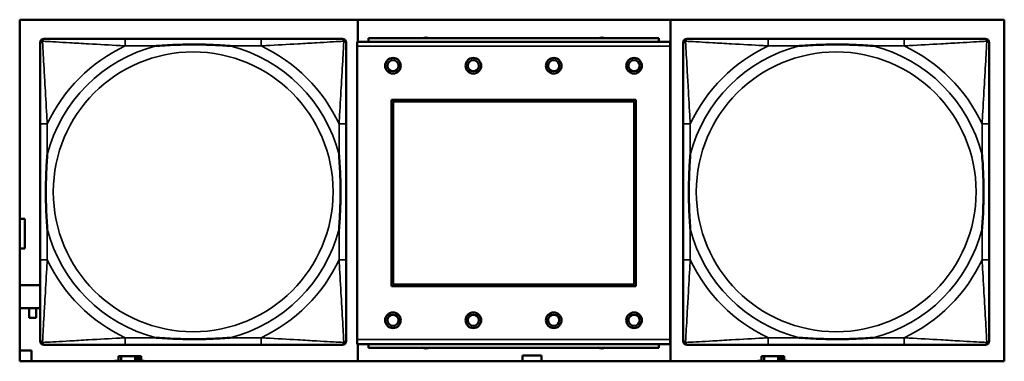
# Model space of a CAD drawing. Header units: inches. Extents: x 0.2 to 58.8, y 1.7 to 68.8.
# Tile 233 of 256: x 43.9 to 46.1, y 50.5 to 51.3. Entities that reach past the tile are written whole.
import ezdxf

# ---------------------------------------------------------------- set-up
doc = ezdxf.new("R2010")
doc.units = ezdxf.units.IN
doc.header["$MEASUREMENT"] = 0
doc.layers.add('Visible (ANSI)', color=7, linetype='Continuous', lineweight=50)
doc.layers.add('Visible Narrow (ANSI)', color=7, linetype='Continuous', lineweight=35)

msp = doc.modelspace()

# ---------------------------------------------------------------- linework, layer by layer
at = {"layer": 'Visible (ANSI)'}
for p, q in [((43.9371, 50.5207), (43.9371, 51.2857)), ((43.9371, 51.2857), (46.1421, 51.2857)), ((44.6943, 51.2857), (44.6943, 51.2362)), ((45.3943, 50.5207), (45.3943, 51.2857)), ((46.1421, 51.2857), (46.1421, 50.5207)), ((43.983, 50.5655), (43.983, 51.2348)), ((43.9909, 51.2427), (43.9949, 51.2427)), ((44.4775, 51.2427), (44.1736, 51.2427)), ((44.6563, 51.2427), (44.6602, 51.2427)), ((44.6681, 51.2348), (44.6681, 51.2309)), ((45.394, 51.2362), (44.693, 51.2362)), ((44.693, 51.2262), (44.693, 51.2362)), ((44.693, 51.2262), (44.693, 50.5692)), ((45.3685, 51.2442), (44.7185, 51.2442)), ((44.7185, 51.2362), (44.7185, 51.2442)), ((45.3685, 51.2442), (45.3685, 51.2362)), ((45.394, 51.2362), (45.394, 51.2262)), ((45.394, 50.5692), (45.394, 51.2262)), ((45.423, 50.5655), (45.423, 51.2348)), ((45.4309, 51.2427), (45.4349, 51.2427)), ((45.9175, 51.2427), (45.6136, 51.2427)), ((46.0963, 51.2427), (46.1002, 51.2427)), ((46.1081, 51.2348), (46.1081, 51.2309)), ((44.77, 50.6892), (44.77, 51.1062)), ((44.77, 51.1062), (45.317, 51.1062)), ((44.7736, 51.1026), (45.3134, 51.1026)), ((44.7736, 50.6928), (44.7736, 51.1026)), ((45.3134, 51.1026), (45.3134, 50.6928)), ((45.317, 51.1062), (45.317, 50.6892)), ((43.9831, 51.0522), (43.9831, 50.7482)), ((44.6681, 50.7482), (44.6681, 51.0522)), ((45.4231, 51.0522), (45.4231, 50.7482)), ((46.1081, 50.7482), (46.1081, 51.0522)), ((43.9371, 50.84), (43.9483, 50.84)), ((43.9483, 50.84), (43.9483, 50.773)), ((43.9483, 50.773), (43.9371, 50.773)), ((43.9371, 50.7127), (43.9377, 50.7127)), ((43.9377, 50.7127), (43.9377, 50.6911)), ((43.9371, 50.6911), (43.983, 50.6911)), ((45.317, 50.6892), (44.77, 50.6892)), ((45.3134, 50.6928), (44.7736, 50.6928)), ((43.983, 50.6399), (43.9371, 50.6399)), ((43.958, 50.6182), (43.958, 50.6399)), ((43.9737, 50.6399), (43.9737, 50.6182)), ((43.9737, 50.6182), (43.958, 50.6182)), ((44.6681, 50.5695), (44.6681, 50.5655)), ((44.693, 50.5592), (44.693, 50.5692)), ((45.394, 50.5692), (45.394, 50.5592)), ((46.1081, 50.5695), (46.1081, 50.5655)), ((43.9371, 50.545), (43.9633, 50.545)), ((43.9633, 50.545), (43.9633, 50.5207)), ((44.6602, 50.5577), (43.9909, 50.5577)), ((44.1736, 50.5577), (44.4775, 50.5577)), ((44.693, 50.5592), (45.394, 50.5592)), ((44.6943, 50.5592), (44.6943, 50.5207)), ((44.7185, 50.5592), (44.7185, 50.5512)), ((45.3685, 50.5512), (44.7185, 50.5512)), ((45.3685, 50.5512), (45.3685, 50.5592)), ((46.1002, 50.5577), (45.4309, 50.5577)), ((45.6136, 50.5577), (45.9175, 50.5577)), ((46.1421, 50.5207), (43.9371, 50.5207)), ((44.1502, 50.5207), (44.1502, 50.5215)), ((44.1502, 50.5215), (44.1583, 50.5215)), ((44.1642, 50.532), (44.1583, 50.532)), ((44.1583, 50.532), (44.1583, 50.5207)), ((44.1642, 50.532), (44.1955, 50.532)), ((44.1642, 50.5207), (44.1642, 50.532)), ((44.1955, 50.5207), (44.1955, 50.532)), ((44.1955, 50.532), (44.1995, 50.532)), ((44.1995, 50.532), (44.1995, 50.5207)), ((44.1995, 50.532), (44.2035, 50.532)), ((44.2093, 50.532), (44.2035, 50.532)), ((44.2035, 50.532), (44.2035, 50.5207)), ((44.2093, 50.5207), (44.2093, 50.532)), ((44.2093, 50.5215), (44.2158, 50.5215)), ((44.2158, 50.5215), (44.2158, 50.5207)), ((45.0633, 50.5207), (45.0633, 50.5335)), ((45.0633, 50.5335), (45.1053, 50.5335)), ((45.1053, 50.5335), (45.1053, 50.5207)), ((45.5902, 50.5207), (45.5902, 50.5215)), ((45.5902, 50.5215), (45.5983, 50.5215)), ((45.6042, 50.532), (45.5983, 50.532)), ((45.5983, 50.532), (45.5983, 50.5207)), ((45.6042, 50.532), (45.6355, 50.532)), ((45.6042, 50.5207), (45.6042, 50.532)), ((45.6355, 50.5207), (45.6355, 50.532)), ((45.6355, 50.532), (45.6395, 50.532)), ((45.6395, 50.532), (45.6395, 50.5207)), ((45.6395, 50.532), (45.6435, 50.532)), ((45.6493, 50.532), (45.6435, 50.532)), ((45.6435, 50.532), (45.6435, 50.5207)), ((45.6493, 50.5207), (45.6493, 50.532)), ((45.6493, 50.5215), (45.6558, 50.5215)), ((45.6558, 50.5215), (45.6558, 50.5207))]:
    msp.add_line(p, q, dxfattribs=at)
for centre, radius in [((44.773, 51.1826), 0.0175), ((44.773, 51.1826), 0.0125), ((44.953, 51.1826), 0.0175), ((44.953, 51.1826), 0.0125), ((45.133, 51.1826), 0.0175), ((45.133, 51.1826), 0.0125), ((45.313, 51.1826), 0.0175), ((45.313, 51.1826), 0.0125), ((44.773, 50.6126), 0.0175), ((44.953, 50.6126), 0.0175), ((45.133, 50.6126), 0.0175), ((45.313, 50.6126), 0.0175), ((44.773, 50.6126), 0.0125), ((44.953, 50.6126), 0.0125), ((45.133, 50.6126), 0.0125), ((45.313, 50.6126), 0.0125)]:
    msp.add_circle(centre, radius, dxfattribs=at)
for centre, radius, start, end in [((44.8469, 51.2283), 0.0175, 65.4758, 114.5242), ((45.2406, 51.2283), 0.0175, 65.4758, 114.5242), ((43.9909, 51.2348), 0.00787, 90, 180), ((43.9949, 51.2309), 0.0118, 90, 180), ((44.6563, 51.2309), 0.0118, 0, 90), ((44.6602, 51.2348), 0.00787, 0, 90), ((45.4309, 51.2348), 0.00787, 90, 180), ((45.4349, 51.2309), 0.0118, 90, 180), ((46.0963, 51.2309), 0.0118, 0, 90), ((46.1002, 51.2348), 0.00787, 0, 90), ((43.9909, 50.5655), 0.00787, 180, 270), ((43.9949, 50.5695), 0.0118, 180, 270), ((44.6563, 50.5695), 0.0118, 270, 360), ((44.6602, 50.5655), 0.00787, 270, 0), ((45.4309, 50.5655), 0.00787, 180, 270), ((45.4349, 50.5695), 0.0118, 180, 270), ((46.0963, 50.5695), 0.0118, 270, 360), ((46.1002, 50.5655), 0.00787, 270, 0), ((44.8469, 50.5669), 0.0175, 243.5005, 296.4995), ((45.2406, 50.5669), 0.0175, 243.5005, 296.4995)]:
    msp.add_arc(centre, radius, start, end, dxfattribs=at)
for points, knots in [([(43.9831, 51.2309), (43.9831, 51.216), (43.9831, 51.1744), (43.9831, 51.1338), (43.9831, 51.1072), (43.9831, 51.0794), (43.9831, 51.0522)], [-0.5252205, -0.5252205, -0.5252205, -0.5252205, -0.20743, -0.20743, -0.20743, 0, 0, 0, 0]), ([(44.1736, 51.2427), (44.17, 51.2427), (44.1664, 51.2427), (44.1628, 51.2427), (44.1296, 51.2427), (44.0959, 51.2427), (44.0651, 51.2427), (44.0381, 51.2427), (44.0126, 51.2427), (43.9991, 51.2427), (43.9975, 51.2427), (43.9961, 51.2427), (43.9949, 51.2427)], [0, 0, 0, 0, 0.0272471, 0.0272471, 0.0272471, 0.2790553, 0.2790553, 0.2790553, 0.4988354, 0.4988354, 0.4988354, 0.5252205, 0.5252205, 0.5252205, 0.5252205]), ([(44.2428, 51.227), (44.2433, 51.227), (44.2437, 51.227), (44.2602, 51.2283), (44.2763, 51.2291), (44.2992, 51.2298), (44.3059, 51.23), (44.3151, 51.2301), (44.3176, 51.2301), (44.3216, 51.2301), (44.3232, 51.2301), (44.3264, 51.2301), (44.3279, 51.2301), (44.3315, 51.2301), (44.3335, 51.2301), (44.3397, 51.2301), (44.3438, 51.23), (44.3536, 51.2298), (44.3592, 51.2296), (44.3789, 51.2289), (44.393, 51.2281), (44.4074, 51.227), (44.4079, 51.227), (44.4083, 51.227)], [-0.416114, -0.416114, -0.416114, -0.416114, -0.4127691, -0.4127691, -0.2896446, -0.2896446, -0.2388934, -0.2388934, -0.2201881, -0.2201881, -0.2080204, -0.2080204, -0.196499, -0.196499, -0.1809939, -0.1809939, -0.149741, -0.149741, -0.1073162, -0.1073162, 0, 0, 0.0033356, 0.0033356, 0.0033356, 0.0033356]), ([(44.6563, 51.2427), (44.6414, 51.2427), (44.5998, 51.2427), (44.5591, 51.2427), (44.5326, 51.2427), (44.5048, 51.2427), (44.4775, 51.2427)], [-0.5252205, -0.5252205, -0.5252205, -0.5252205, -0.20743, -0.20743, -0.20743, 0, 0, 0, 0]), ([(44.6681, 51.0522), (44.6681, 51.0557), (44.6681, 51.0593), (44.6681, 51.0629), (44.6681, 51.0961), (44.6681, 51.1298), (44.6681, 51.1607), (44.6681, 51.1876), (44.6681, 51.2132), (44.6681, 51.2266), (44.6681, 51.2282), (44.6681, 51.2297), (44.6681, 51.2309)], [0, 0, 0, 0, 0.0272471, 0.0272471, 0.0272471, 0.2790553, 0.2790553, 0.2790553, 0.4988354, 0.4988354, 0.4988354, 0.5252205, 0.5252205, 0.5252205, 0.5252205]), ([(45.4231, 51.2309), (45.4231, 51.216), (45.4231, 51.1744), (45.4231, 51.1338), (45.4231, 51.1072), (45.4231, 51.0794), (45.4231, 51.0522)], [-0.5252205, -0.5252205, -0.5252205, -0.5252205, -0.20743, -0.20743, -0.20743, 0, 0, 0, 0]), ([(45.6136, 51.2427), (45.61, 51.2427), (45.6064, 51.2427), (45.6028, 51.2427), (45.5696, 51.2427), (45.5359, 51.2427), (45.5051, 51.2427), (45.4781, 51.2427), (45.4526, 51.2427), (45.4391, 51.2427), (45.4375, 51.2427), (45.4361, 51.2427), (45.4349, 51.2427)], [0, 0, 0, 0, 0.0272471, 0.0272471, 0.0272471, 0.2790553, 0.2790553, 0.2790553, 0.4988354, 0.4988354, 0.4988354, 0.5252205, 0.5252205, 0.5252205, 0.5252205]), ([(45.6828, 51.227), (45.6833, 51.227), (45.6837, 51.227), (45.7002, 51.2283), (45.7163, 51.2291), (45.7392, 51.2298), (45.7459, 51.23), (45.7551, 51.2301), (45.7576, 51.2301), (45.7616, 51.2301), (45.7632, 51.2301), (45.7664, 51.2301), (45.7679, 51.2301), (45.7715, 51.2301), (45.7735, 51.2301), (45.7797, 51.2301), (45.7838, 51.23), (45.7936, 51.2298), (45.7992, 51.2296), (45.8189, 51.2289), (45.833, 51.2281), (45.8474, 51.227), (45.8479, 51.227), (45.8483, 51.227)], [-0.416114, -0.416114, -0.416114, -0.416114, -0.4127691, -0.4127691, -0.2896446, -0.2896446, -0.2388934, -0.2388934, -0.2201881, -0.2201881, -0.2080204, -0.2080204, -0.196499, -0.196499, -0.1809939, -0.1809939, -0.149741, -0.149741, -0.1073162, -0.1073162, 0, 0, 0.0033356, 0.0033356, 0.0033356, 0.0033356]), ([(46.0963, 51.2427), (46.0814, 51.2427), (46.0398, 51.2427), (45.9991, 51.2427), (45.9726, 51.2427), (45.9448, 51.2427), (45.9175, 51.2427)], [-0.5252205, -0.5252205, -0.5252205, -0.5252205, -0.20743, -0.20743, -0.20743, 0, 0, 0, 0]), ([(46.1081, 51.0522), (46.1081, 51.0557), (46.1081, 51.0593), (46.1081, 51.0629), (46.1081, 51.0961), (46.1081, 51.1298), (46.1081, 51.1607), (46.1081, 51.1876), (46.1081, 51.2132), (46.1081, 51.2266), (46.1081, 51.2282), (46.1081, 51.2297), (46.1081, 51.2309)], [0, 0, 0, 0, 0.0272471, 0.0272471, 0.0272471, 0.2790553, 0.2790553, 0.2790553, 0.4988354, 0.4988354, 0.4988354, 0.5252205, 0.5252205, 0.5252205, 0.5252205]), ([(43.9988, 50.8174), (43.9988, 50.8179), (43.9987, 50.8183), (43.9975, 50.8348), (43.9966, 50.8509), (43.9959, 50.8738), (43.9958, 50.8805), (43.9957, 50.8897), (43.9956, 50.8922), (43.9956, 50.8963), (43.9956, 50.8979), (43.9956, 50.901), (43.9956, 50.9025), (43.9956, 50.9061), (43.9956, 50.9081), (43.9957, 50.9143), (43.9958, 50.9184), (43.996, 50.9282), (43.9961, 50.9338), (43.9969, 50.9535), (43.9976, 50.9676), (43.9987, 50.9821), (43.9988, 50.9825), (43.9988, 50.9829)], [-0.416114, -0.416114, -0.416114, -0.416114, -0.4127691, -0.4127691, -0.2896446, -0.2896446, -0.2388934, -0.2388934, -0.2201881, -0.2201881, -0.2080204, -0.2080204, -0.196499, -0.196499, -0.1809939, -0.1809939, -0.149741, -0.149741, -0.1073162, -0.1073162, 0, 0, 0.0033356, 0.0033356, 0.0033356, 0.0033356]), ([(44.6523, 50.9829), (44.6524, 50.9825), (44.6524, 50.9821), (44.6536, 50.9656), (44.6545, 50.9495), (44.6552, 50.9265), (44.6554, 50.9198), (44.6555, 50.9107), (44.6555, 50.9082), (44.6555, 50.9041), (44.6555, 50.9025), (44.6555, 50.8994), (44.6555, 50.8979), (44.6555, 50.8943), (44.6555, 50.8922), (44.6554, 50.8861), (44.6554, 50.8819), (44.6552, 50.8722), (44.655, 50.8666), (44.6543, 50.8468), (44.6535, 50.8328), (44.6524, 50.8183), (44.6524, 50.8179), (44.6523, 50.8174)], [-0.416114, -0.416114, -0.416114, -0.416114, -0.4127691, -0.4127691, -0.2896446, -0.2896446, -0.2388934, -0.2388934, -0.2201881, -0.2201881, -0.2080204, -0.2080204, -0.196499, -0.196499, -0.1809939, -0.1809939, -0.149741, -0.149741, -0.1073162, -0.1073162, 0, 0, 0.0033356, 0.0033356, 0.0033356, 0.0033356]), ([(45.4388, 50.8174), (45.4388, 50.8179), (45.4387, 50.8183), (45.4375, 50.8348), (45.4366, 50.8509), (45.4359, 50.8738), (45.4358, 50.8805), (45.4357, 50.8897), (45.4356, 50.8922), (45.4356, 50.8963), (45.4356, 50.8979), (45.4356, 50.901), (45.4356, 50.9025), (45.4356, 50.9061), (45.4356, 50.9081), (45.4357, 50.9143), (45.4358, 50.9184), (45.436, 50.9282), (45.4361, 50.9338), (45.4369, 50.9535), (45.4376, 50.9676), (45.4387, 50.9821), (45.4388, 50.9825), (45.4388, 50.9829)], [-0.416114, -0.416114, -0.416114, -0.416114, -0.4127691, -0.4127691, -0.2896446, -0.2896446, -0.2388934, -0.2388934, -0.2201881, -0.2201881, -0.2080204, -0.2080204, -0.196499, -0.196499, -0.1809939, -0.1809939, -0.149741, -0.149741, -0.1073162, -0.1073162, 0, 0, 0.0033356, 0.0033356, 0.0033356, 0.0033356]), ([(46.0923, 50.9829), (46.0924, 50.9825), (46.0924, 50.9821), (46.0936, 50.9656), (46.0945, 50.9495), (46.0952, 50.9265), (46.0954, 50.9198), (46.0955, 50.9107), (46.0955, 50.9082), (46.0955, 50.9041), (46.0955, 50.9025), (46.0955, 50.8994), (46.0955, 50.8979), (46.0955, 50.8943), (46.0955, 50.8922), (46.0954, 50.8861), (46.0954, 50.8819), (46.0952, 50.8722), (46.095, 50.8666), (46.0943, 50.8468), (46.0935, 50.8328), (46.0924, 50.8183), (46.0924, 50.8179), (46.0923, 50.8174)], [-0.416114, -0.416114, -0.416114, -0.416114, -0.4127691, -0.4127691, -0.2896446, -0.2896446, -0.2388934, -0.2388934, -0.2201881, -0.2201881, -0.2080204, -0.2080204, -0.196499, -0.196499, -0.1809939, -0.1809939, -0.149741, -0.149741, -0.1073162, -0.1073162, 0, 0, 0.0033356, 0.0033356, 0.0033356, 0.0033356]), ([(43.9831, 50.7482), (43.9831, 50.721), (43.9831, 50.6932), (43.9831, 50.6666), (43.9831, 50.626), (43.9831, 50.5844), (43.9831, 50.5695)], [3.9382945, 3.9382945, 3.9382945, 3.9382945, 4.1457245, 4.1457245, 4.1457245, 4.463515, 4.463515, 4.463515, 4.463515]), ([(44.6681, 50.5695), (44.6681, 50.5844), (44.6681, 50.626), (44.6681, 50.6666), (44.6681, 50.6932), (44.6681, 50.721), (44.6681, 50.7482)], [-0.5252205, -0.5252205, -0.5252205, -0.5252205, -0.20743, -0.20743, -0.20743, 0, 0, 0, 0]), ([(45.4231, 50.7482), (45.4231, 50.721), (45.4231, 50.6932), (45.4231, 50.6666), (45.4231, 50.626), (45.4231, 50.5844), (45.4231, 50.5695)], [3.9382945, 3.9382945, 3.9382945, 3.9382945, 4.1457245, 4.1457245, 4.1457245, 4.463515, 4.463515, 4.463515, 4.463515]), ([(46.1081, 50.5695), (46.1081, 50.5844), (46.1081, 50.626), (46.1081, 50.6666), (46.1081, 50.6932), (46.1081, 50.721), (46.1081, 50.7482)], [-0.5252205, -0.5252205, -0.5252205, -0.5252205, -0.20743, -0.20743, -0.20743, 0, 0, 0, 0]), ([(44.4083, 50.5734), (44.4079, 50.5734), (44.4074, 50.5734), (44.393, 50.5723), (44.3789, 50.5715), (44.3592, 50.5708), (44.3536, 50.5706), (44.3438, 50.5704), (44.3397, 50.5703), (44.3335, 50.5703), (44.3315, 50.5703), (44.3279, 50.5703), (44.3264, 50.5702), (44.3232, 50.5703), (44.3216, 50.5703), (44.3176, 50.5703), (44.3151, 50.5703), (44.3059, 50.5704), (44.2992, 50.5706), (44.2763, 50.5713), (44.2602, 50.5721), (44.2437, 50.5734), (44.2433, 50.5734), (44.2428, 50.5734)], [-0.4149464, -0.4149464, -0.4149464, -0.4149464, -0.41162, -0.41162, -0.3046026, -0.3046026, -0.2622958, -0.2622958, -0.23113, -0.23113, -0.215668, -0.215668, -0.2041787, -0.2041787, -0.1920448, -0.1920448, -0.1733916, -0.1733916, -0.1227817, -0.1227817, 0, 0, 0.0033356, 0.0033356, 0.0033356, 0.0033356]), ([(45.8483, 50.5734), (45.8479, 50.5734), (45.8474, 50.5734), (45.833, 50.5723), (45.8189, 50.5715), (45.7992, 50.5708), (45.7936, 50.5706), (45.7838, 50.5704), (45.7797, 50.5703), (45.7735, 50.5703), (45.7715, 50.5703), (45.7679, 50.5703), (45.7664, 50.5702), (45.7632, 50.5703), (45.7616, 50.5703), (45.7576, 50.5703), (45.7551, 50.5703), (45.7459, 50.5704), (45.7392, 50.5706), (45.7163, 50.5713), (45.7002, 50.5721), (45.6837, 50.5734), (45.6833, 50.5734), (45.6828, 50.5734)], [-0.4149464, -0.4149464, -0.4149464, -0.4149464, -0.41162, -0.41162, -0.3046026, -0.3046026, -0.2622958, -0.2622958, -0.23113, -0.23113, -0.215668, -0.215668, -0.2041787, -0.2041787, -0.1920448, -0.1920448, -0.1733916, -0.1733916, -0.1227817, -0.1227817, 0, 0, 0.0033356, 0.0033356, 0.0033356, 0.0033356]), ([(43.9949, 50.5577), (44.0098, 50.5577), (44.0514, 50.5577), (44.092, 50.5577), (44.1185, 50.5577), (44.1464, 50.5577), (44.1736, 50.5577)], [-0.5252205, -0.5252205, -0.5252205, -0.5252205, -0.20743, -0.20743, -0.20743, 0, 0, 0, 0]), ([(44.4775, 50.5577), (44.5048, 50.5577), (44.5326, 50.5577), (44.5591, 50.5577), (44.5998, 50.5577), (44.6414, 50.5577), (44.6563, 50.5577)], [3.9382945, 3.9382945, 3.9382945, 3.9382945, 4.1457245, 4.1457245, 4.1457245, 4.463515, 4.463515, 4.463515, 4.463515]), ([(45.4349, 50.5577), (45.4498, 50.5577), (45.4914, 50.5577), (45.532, 50.5577), (45.5585, 50.5577), (45.5864, 50.5577), (45.6136, 50.5577)], [-0.5252205, -0.5252205, -0.5252205, -0.5252205, -0.20743, -0.20743, -0.20743, 0, 0, 0, 0]), ([(45.9175, 50.5577), (45.9448, 50.5577), (45.9726, 50.5577), (45.9991, 50.5577), (46.0398, 50.5577), (46.0814, 50.5577), (46.0963, 50.5577)], [3.9382945, 3.9382945, 3.9382945, 3.9382945, 4.1457245, 4.1457245, 4.1457245, 4.463515, 4.463515, 4.463515, 4.463515])]:
    msp.add_open_spline(points, degree=3, knots=knots, dxfattribs=at)
at = {"layer": 'Visible Narrow (ANSI)'}
for p, q in [((44.1736, 51.2427), (44.1736, 51.227)), ((44.1736, 51.227), (44.2428, 51.227)), ((44.4083, 51.227), (44.4775, 51.227)), ((44.4775, 51.2427), (44.4775, 51.227)), ((44.693, 51.2262), (45.394, 51.2262)), ((45.6136, 51.2427), (45.6136, 51.227)), ((45.6136, 51.227), (45.6828, 51.227)), ((45.8483, 51.227), (45.9175, 51.227)), ((45.9175, 51.2427), (45.9175, 51.227)), ((43.9988, 51.0522), (43.9831, 51.0522)), ((43.9988, 50.9829), (43.9988, 51.0522)), ((44.6681, 51.0522), (44.6523, 51.0522)), ((44.6523, 51.0522), (44.6523, 50.9829)), ((45.4388, 51.0522), (45.4231, 51.0522)), ((45.4388, 50.9829), (45.4388, 51.0522)), ((46.1081, 51.0522), (46.0923, 51.0522)), ((46.0923, 51.0522), (46.0923, 50.9829)), ((43.9988, 50.7482), (43.9988, 50.8174)), ((44.6523, 50.8174), (44.6523, 50.7482)), ((45.4388, 50.7482), (45.4388, 50.8174)), ((46.0923, 50.8174), (46.0923, 50.7482)), ((43.9988, 50.7482), (43.9831, 50.7482)), ((44.6681, 50.7482), (44.6523, 50.7482)), ((45.4388, 50.7482), (45.4231, 50.7482)), ((46.1081, 50.7482), (46.0923, 50.7482)), ((44.1736, 50.5734), (44.1736, 50.5577)), ((44.2428, 50.5734), (44.1736, 50.5734)), ((44.4775, 50.5734), (44.4083, 50.5734)), ((44.4775, 50.5734), (44.4775, 50.5577)), ((45.394, 50.5692), (44.693, 50.5692)), ((45.6136, 50.5734), (45.6136, 50.5577)), ((45.6828, 50.5734), (45.6136, 50.5734)), ((45.9175, 50.5734), (45.8483, 50.5734)), ((45.9175, 50.5734), (45.9175, 50.5577))]:
    msp.add_line(p, q, dxfattribs=at)
for centre in [(44.3256, 50.9002), (45.7656, 50.9002)]:
    msp.add_circle(centre, 0.3133, dxfattribs=at)
for centre, radius, start, end in [((44.3256, 50.9002), 0.3371, 104.2103, 165.7897), ((44.3256, 50.9002), 0.3604, 114.9407, 155.0593), ((44.3256, 50.9002), 0.3371, 14.2103, 75.7897), ((44.3256, 50.9002), 0.3604, 24.9407, 65.0593), ((45.7656, 50.9002), 0.3371, 104.2103, 165.7897), ((45.7656, 50.9002), 0.3604, 114.9407, 155.0593), ((45.7656, 50.9002), 0.3371, 14.2103, 75.7897), ((45.7656, 50.9002), 0.3604, 24.9407, 65.0593), ((44.3256, 50.9002), 0.3371, 194.2103, 255.7897), ((44.3256, 50.9002), 0.3371, 284.2103, 345.7897), ((45.7656, 50.9002), 0.3371, 194.2103, 255.7897), ((45.7656, 50.9002), 0.3371, 284.2103, 345.7897), ((44.3256, 50.9002), 0.3604, 204.9407, 245.0593), ((44.3256, 50.9002), 0.3604, 294.9407, 335.0593), ((45.7656, 50.9002), 0.3604, 204.9407, 245.0593), ((45.7656, 50.9002), 0.3604, 294.9407, 335.0593)]:
    msp.add_arc(centre, radius, start, end, dxfattribs=at)
for points, knots in [([(43.9831, 51.2309), (43.9831, 51.2315), (43.9831, 51.2321), (43.9834, 51.2331), (43.9835, 51.2335), (43.9839, 51.2341), (43.984, 51.2344), (43.9843, 51.2348), (43.9844, 51.2349), (43.9847, 51.2353), (43.985, 51.2356), (43.9857, 51.2362), (43.9862, 51.2365), (43.9872, 51.237), (43.9877, 51.2373), (43.9883, 51.2374)], [-0.02627331, -0.02627331, -0.02627331, -0.02627331, -0.02158775, -0.02158775, -0.01736415, -0.01736415, -0.0147244, -0.0147244, -0.01307456, -0.01307456, -0.00977487, -0.00977487, -0.00449537, -0.00449537, 0.00012419, 0.00012419, 0.00012419, 0.00012419]), ([(43.9883, 51.2374), (43.9885, 51.238), (43.9887, 51.2385), (43.9893, 51.2396), (43.9896, 51.2401), (43.9902, 51.2408), (43.9905, 51.2411), (43.9909, 51.2414), (43.991, 51.2415), (43.9914, 51.2418), (43.9916, 51.2419), (43.9923, 51.2422), (43.9927, 51.2424), (43.9937, 51.2426), (43.9943, 51.2427), (43.9949, 51.2427)], [-0.00012419, -0.00012419, -0.00012419, -0.00012419, 0.00449537, 0.00449537, 0.00977487, 0.00977487, 0.01307456, 0.01307456, 0.0147244, 0.0147244, 0.01736415, 0.01736415, 0.02158775, 0.02158775, 0.02627331, 0.02627331, 0.02627331, 0.02627331]), ([(43.9988, 51.0522), (43.9986, 51.0559), (43.9984, 51.0597), (43.9969, 51.087), (43.9954, 51.1112), (43.9932, 51.1491), (43.9924, 51.1631), (43.9904, 51.1983), (43.9893, 51.2185), (43.9885, 51.2339), (43.9884, 51.2357), (43.9883, 51.2374)], [0, 0, 0, 0, 0.0278591, 0.0278591, 0.201273, 0.201273, 0.3066357, 0.3066357, 0.475216, 0.475216, 0.5007189, 0.5007189, 0.5007189, 0.5007189]), ([(43.9883, 51.2374), (43.99, 51.2373), (43.9919, 51.2372), (44.0073, 51.2364), (44.0274, 51.2353), (44.0627, 51.2333), (44.0767, 51.2325), (44.1145, 51.2303), (44.1387, 51.2289), (44.1661, 51.2274), (44.1699, 51.2272), (44.1736, 51.227)], [-0.5007189, -0.5007189, -0.5007189, -0.5007189, -0.475216, -0.475216, -0.3066357, -0.3066357, -0.201273, -0.201273, -0.0278591, -0.0278591, 0, 0, 0, 0]), ([(44.4775, 51.227), (44.4813, 51.2272), (44.4851, 51.2274), (44.5124, 51.2289), (44.5366, 51.2303), (44.5744, 51.2325), (44.5885, 51.2333), (44.6237, 51.2353), (44.6438, 51.2364), (44.6593, 51.2372), (44.6611, 51.2373), (44.6628, 51.2374)], [0, 0, 0, 0, 0.0278591, 0.0278591, 0.201273, 0.201273, 0.3066357, 0.3066357, 0.475216, 0.475216, 0.5007189, 0.5007189, 0.5007189, 0.5007189]), ([(44.6628, 51.2374), (44.6627, 51.2357), (44.6626, 51.2339), (44.6618, 51.2185), (44.6607, 51.1983), (44.6587, 51.1631), (44.6579, 51.1491), (44.6557, 51.1112), (44.6543, 51.087), (44.6527, 51.0597), (44.6525, 51.0559), (44.6523, 51.0522)], [-0.5007189, -0.5007189, -0.5007189, -0.5007189, -0.475216, -0.475216, -0.3066357, -0.3066357, -0.201273, -0.201273, -0.0278591, -0.0278591, 0, 0, 0, 0]), ([(44.6563, 51.2427), (44.6569, 51.2427), (44.6574, 51.2426), (44.6584, 51.2424), (44.6589, 51.2422), (44.6595, 51.2419), (44.6598, 51.2418), (44.6601, 51.2415), (44.6603, 51.2414), (44.6607, 51.2411), (44.6609, 51.2408), (44.6615, 51.2401), (44.6619, 51.2396), (44.6624, 51.2385), (44.6626, 51.238), (44.6628, 51.2374)], [-0.02627331, -0.02627331, -0.02627331, -0.02627331, -0.02158775, -0.02158775, -0.01736415, -0.01736415, -0.0147244, -0.0147244, -0.01307456, -0.01307456, -0.00977487, -0.00977487, -0.00449537, -0.00449537, 0.00012419, 0.00012419, 0.00012419, 0.00012419]), ([(44.6628, 51.2374), (44.6634, 51.2373), (44.6639, 51.237), (44.665, 51.2365), (44.6655, 51.2362), (44.6662, 51.2356), (44.6664, 51.2353), (44.6668, 51.2349), (44.6669, 51.2348), (44.6671, 51.2344), (44.6673, 51.2341), (44.6676, 51.2335), (44.6678, 51.2331), (44.668, 51.2321), (44.6681, 51.2315), (44.6681, 51.2309)], [-0.00012419, -0.00012419, -0.00012419, -0.00012419, 0.00449537, 0.00449537, 0.00977487, 0.00977487, 0.01307456, 0.01307456, 0.0147244, 0.0147244, 0.01736415, 0.01736415, 0.02158775, 0.02158775, 0.02627331, 0.02627331, 0.02627331, 0.02627331]), ([(45.4231, 51.2309), (45.4231, 51.2315), (45.4231, 51.2321), (45.4234, 51.2331), (45.4235, 51.2335), (45.4239, 51.2341), (45.424, 51.2344), (45.4243, 51.2348), (45.4244, 51.2349), (45.4247, 51.2353), (45.425, 51.2356), (45.4257, 51.2362), (45.4262, 51.2365), (45.4272, 51.237), (45.4277, 51.2373), (45.4283, 51.2374)], [-0.02627331, -0.02627331, -0.02627331, -0.02627331, -0.02158775, -0.02158775, -0.01736415, -0.01736415, -0.0147244, -0.0147244, -0.01307456, -0.01307456, -0.00977487, -0.00977487, -0.00449537, -0.00449537, 0.00012419, 0.00012419, 0.00012419, 0.00012419]), ([(45.4283, 51.2374), (45.4285, 51.238), (45.4287, 51.2385), (45.4293, 51.2396), (45.4296, 51.2401), (45.4302, 51.2408), (45.4305, 51.2411), (45.4309, 51.2414), (45.431, 51.2415), (45.4314, 51.2418), (45.4316, 51.2419), (45.4323, 51.2422), (45.4327, 51.2424), (45.4337, 51.2426), (45.4343, 51.2427), (45.4349, 51.2427)], [-0.00012419, -0.00012419, -0.00012419, -0.00012419, 0.00449537, 0.00449537, 0.00977487, 0.00977487, 0.01307456, 0.01307456, 0.0147244, 0.0147244, 0.01736415, 0.01736415, 0.02158775, 0.02158775, 0.02627331, 0.02627331, 0.02627331, 0.02627331]), ([(45.4388, 51.0522), (45.4386, 51.0559), (45.4384, 51.0597), (45.4369, 51.087), (45.4354, 51.1112), (45.4332, 51.1491), (45.4324, 51.1631), (45.4304, 51.1983), (45.4293, 51.2185), (45.4285, 51.2339), (45.4284, 51.2357), (45.4283, 51.2374)], [0, 0, 0, 0, 0.0278591, 0.0278591, 0.201273, 0.201273, 0.3066357, 0.3066357, 0.475216, 0.475216, 0.5007189, 0.5007189, 0.5007189, 0.5007189]), ([(45.4283, 51.2374), (45.43, 51.2373), (45.4319, 51.2372), (45.4473, 51.2364), (45.4674, 51.2353), (45.5027, 51.2333), (45.5167, 51.2325), (45.5545, 51.2303), (45.5787, 51.2289), (45.6061, 51.2274), (45.6099, 51.2272), (45.6136, 51.227)], [-0.5007189, -0.5007189, -0.5007189, -0.5007189, -0.475216, -0.475216, -0.3066357, -0.3066357, -0.201273, -0.201273, -0.0278591, -0.0278591, 0, 0, 0, 0]), ([(45.9175, 51.227), (45.9213, 51.2272), (45.9251, 51.2274), (45.9524, 51.2289), (45.9766, 51.2303), (46.0144, 51.2325), (46.0285, 51.2333), (46.0637, 51.2353), (46.0838, 51.2364), (46.0993, 51.2372), (46.1011, 51.2373), (46.1028, 51.2374)], [0, 0, 0, 0, 0.0278591, 0.0278591, 0.201273, 0.201273, 0.3066357, 0.3066357, 0.475216, 0.475216, 0.5007189, 0.5007189, 0.5007189, 0.5007189]), ([(46.1028, 51.2374), (46.1027, 51.2357), (46.1026, 51.2339), (46.1018, 51.2185), (46.1007, 51.1983), (46.0987, 51.1631), (46.0979, 51.1491), (46.0957, 51.1112), (46.0943, 51.087), (46.0927, 51.0597), (46.0925, 51.0559), (46.0923, 51.0522)], [-0.5007189, -0.5007189, -0.5007189, -0.5007189, -0.475216, -0.475216, -0.3066357, -0.3066357, -0.201273, -0.201273, -0.0278591, -0.0278591, 0, 0, 0, 0]), ([(46.0963, 51.2427), (46.0969, 51.2427), (46.0974, 51.2426), (46.0984, 51.2424), (46.0989, 51.2422), (46.0995, 51.2419), (46.0998, 51.2418), (46.1001, 51.2415), (46.1003, 51.2414), (46.1007, 51.2411), (46.1009, 51.2408), (46.1015, 51.2401), (46.1019, 51.2396), (46.1024, 51.2385), (46.1026, 51.238), (46.1028, 51.2374)], [-0.02627331, -0.02627331, -0.02627331, -0.02627331, -0.02158775, -0.02158775, -0.01736415, -0.01736415, -0.0147244, -0.0147244, -0.01307456, -0.01307456, -0.00977487, -0.00977487, -0.00449537, -0.00449537, 0.00012419, 0.00012419, 0.00012419, 0.00012419]), ([(46.1028, 51.2374), (46.1034, 51.2373), (46.1039, 51.237), (46.105, 51.2365), (46.1055, 51.2362), (46.1062, 51.2356), (46.1064, 51.2353), (46.1068, 51.2349), (46.1069, 51.2348), (46.1071, 51.2344), (46.1073, 51.2341), (46.1076, 51.2335), (46.1078, 51.2331), (46.108, 51.2321), (46.1081, 51.2315), (46.1081, 51.2309)], [-0.00012419, -0.00012419, -0.00012419, -0.00012419, 0.00449537, 0.00449537, 0.00977487, 0.00977487, 0.01307456, 0.01307456, 0.0147244, 0.0147244, 0.01736415, 0.01736415, 0.02158775, 0.02158775, 0.02627331, 0.02627331, 0.02627331, 0.02627331]), ([(43.9883, 50.563), (43.9884, 50.5647), (43.9885, 50.5665), (43.9893, 50.5819), (43.9904, 50.602), (43.9924, 50.6373), (43.9932, 50.6513), (43.9954, 50.6892), (43.9969, 50.7134), (43.9984, 50.7407), (43.9986, 50.7445), (43.9988, 50.7482)], [-4.4390134, -4.4390134, -4.4390134, -4.4390134, -4.4135105, -4.4135105, -4.2449302, -4.2449302, -4.1395675, -4.1395675, -3.9661536, -3.9661536, -3.9382945, -3.9382945, -3.9382945, -3.9382945]), ([(44.6523, 50.7482), (44.6525, 50.7445), (44.6527, 50.7407), (44.6543, 50.7134), (44.6557, 50.6892), (44.6579, 50.6513), (44.6587, 50.6373), (44.6607, 50.602), (44.6618, 50.5819), (44.6626, 50.5665), (44.6627, 50.5647), (44.6628, 50.563)], [0, 0, 0, 0, 0.0278591, 0.0278591, 0.201273, 0.201273, 0.3066357, 0.3066357, 0.475216, 0.475216, 0.5007189, 0.5007189, 0.5007189, 0.5007189]), ([(45.4283, 50.563), (45.4284, 50.5647), (45.4285, 50.5665), (45.4293, 50.5819), (45.4304, 50.602), (45.4324, 50.6373), (45.4332, 50.6513), (45.4354, 50.6892), (45.4369, 50.7134), (45.4384, 50.7407), (45.4386, 50.7445), (45.4388, 50.7482)], [-4.4390134, -4.4390134, -4.4390134, -4.4390134, -4.4135105, -4.4135105, -4.2449302, -4.2449302, -4.1395675, -4.1395675, -3.9661536, -3.9661536, -3.9382945, -3.9382945, -3.9382945, -3.9382945]), ([(46.0923, 50.7482), (46.0925, 50.7445), (46.0927, 50.7407), (46.0943, 50.7134), (46.0957, 50.6892), (46.0979, 50.6513), (46.0987, 50.6373), (46.1007, 50.602), (46.1018, 50.5819), (46.1026, 50.5665), (46.1027, 50.5647), (46.1028, 50.563)], [0, 0, 0, 0, 0.0278591, 0.0278591, 0.201273, 0.201273, 0.3066357, 0.3066357, 0.475216, 0.475216, 0.5007189, 0.5007189, 0.5007189, 0.5007189]), ([(43.9883, 50.563), (43.9877, 50.5631), (43.9872, 50.5634), (43.9862, 50.5639), (43.9857, 50.5642), (43.985, 50.5648), (43.9847, 50.5651), (43.9844, 50.5655), (43.9843, 50.5656), (43.984, 50.566), (43.9839, 50.5662), (43.9835, 50.5669), (43.9834, 50.5673), (43.9831, 50.5683), (43.9831, 50.5689), (43.9831, 50.5695)], [-0.00012419, -0.00012419, -0.00012419, -0.00012419, 0.00449537, 0.00449537, 0.00977487, 0.00977487, 0.01307456, 0.01307456, 0.0147244, 0.0147244, 0.01736415, 0.01736415, 0.02158775, 0.02158775, 0.02627331, 0.02627331, 0.02627331, 0.02627331]), ([(44.1736, 50.5734), (44.1699, 50.5732), (44.1661, 50.573), (44.1387, 50.5715), (44.1145, 50.5701), (44.0767, 50.5679), (44.0627, 50.567), (44.0274, 50.565), (44.0073, 50.564), (43.9919, 50.5631), (43.99, 50.5631), (43.9883, 50.563)], [0, 0, 0, 0, 0.0278591, 0.0278591, 0.201273, 0.201273, 0.3066357, 0.3066357, 0.475216, 0.475216, 0.5007189, 0.5007189, 0.5007189, 0.5007189]), ([(43.9949, 50.5577), (43.9943, 50.5577), (43.9937, 50.5578), (43.9927, 50.558), (43.9923, 50.5582), (43.9916, 50.5585), (43.9914, 50.5586), (43.991, 50.5589), (43.9909, 50.559), (43.9905, 50.5593), (43.9902, 50.5596), (43.9896, 50.5603), (43.9893, 50.5608), (43.9887, 50.5618), (43.9885, 50.5624), (43.9883, 50.563)], [-0.02627331, -0.02627331, -0.02627331, -0.02627331, -0.02158775, -0.02158775, -0.01736415, -0.01736415, -0.0147244, -0.0147244, -0.01307456, -0.01307456, -0.00977487, -0.00977487, -0.00449537, -0.00449537, 0.00012419, 0.00012419, 0.00012419, 0.00012419]), ([(44.6628, 50.563), (44.6611, 50.5631), (44.6593, 50.5631), (44.6438, 50.564), (44.6237, 50.565), (44.5885, 50.567), (44.5744, 50.5679), (44.5366, 50.5701), (44.5124, 50.5715), (44.4851, 50.573), (44.4813, 50.5732), (44.4775, 50.5734)], [-4.4390134, -4.4390134, -4.4390134, -4.4390134, -4.4135105, -4.4135105, -4.2449302, -4.2449302, -4.1395675, -4.1395675, -3.9661536, -3.9661536, -3.9382945, -3.9382945, -3.9382945, -3.9382945]), ([(44.6628, 50.563), (44.6626, 50.5624), (44.6624, 50.5618), (44.6619, 50.5608), (44.6615, 50.5603), (44.6609, 50.5596), (44.6607, 50.5593), (44.6603, 50.559), (44.6601, 50.5589), (44.6598, 50.5586), (44.6595, 50.5585), (44.6589, 50.5582), (44.6584, 50.558), (44.6574, 50.5578), (44.6569, 50.5577), (44.6563, 50.5577)], [-0.00012419, -0.00012419, -0.00012419, -0.00012419, 0.00449537, 0.00449537, 0.00977487, 0.00977487, 0.01307456, 0.01307456, 0.0147244, 0.0147244, 0.01736415, 0.01736415, 0.02158775, 0.02158775, 0.02627331, 0.02627331, 0.02627331, 0.02627331]), ([(44.6681, 50.5695), (44.6681, 50.5689), (44.668, 50.5683), (44.6678, 50.5673), (44.6676, 50.5669), (44.6673, 50.5662), (44.6671, 50.566), (44.6669, 50.5656), (44.6668, 50.5655), (44.6664, 50.5651), (44.6662, 50.5648), (44.6655, 50.5642), (44.665, 50.5639), (44.6639, 50.5634), (44.6634, 50.5631), (44.6628, 50.563)], [-0.02627331, -0.02627331, -0.02627331, -0.02627331, -0.02158775, -0.02158775, -0.01736415, -0.01736415, -0.0147244, -0.0147244, -0.01307456, -0.01307456, -0.00977487, -0.00977487, -0.00449537, -0.00449537, 0.00012419, 0.00012419, 0.00012419, 0.00012419]), ([(45.4283, 50.563), (45.4277, 50.5631), (45.4272, 50.5634), (45.4262, 50.5639), (45.4257, 50.5642), (45.425, 50.5648), (45.4247, 50.5651), (45.4244, 50.5655), (45.4243, 50.5656), (45.424, 50.566), (45.4239, 50.5662), (45.4235, 50.5669), (45.4234, 50.5673), (45.4231, 50.5683), (45.4231, 50.5689), (45.4231, 50.5695)], [-0.00012419, -0.00012419, -0.00012419, -0.00012419, 0.00449537, 0.00449537, 0.00977487, 0.00977487, 0.01307456, 0.01307456, 0.0147244, 0.0147244, 0.01736415, 0.01736415, 0.02158775, 0.02158775, 0.02627331, 0.02627331, 0.02627331, 0.02627331]), ([(45.6136, 50.5734), (45.6099, 50.5732), (45.6061, 50.573), (45.5787, 50.5715), (45.5545, 50.5701), (45.5167, 50.5679), (45.5027, 50.567), (45.4674, 50.565), (45.4473, 50.564), (45.4319, 50.5631), (45.43, 50.5631), (45.4283, 50.563)], [0, 0, 0, 0, 0.0278591, 0.0278591, 0.201273, 0.201273, 0.3066357, 0.3066357, 0.475216, 0.475216, 0.5007189, 0.5007189, 0.5007189, 0.5007189]), ([(45.4349, 50.5577), (45.4343, 50.5577), (45.4337, 50.5578), (45.4327, 50.558), (45.4323, 50.5582), (45.4316, 50.5585), (45.4314, 50.5586), (45.431, 50.5589), (45.4309, 50.559), (45.4305, 50.5593), (45.4302, 50.5596), (45.4296, 50.5603), (45.4293, 50.5608), (45.4287, 50.5618), (45.4285, 50.5624), (45.4283, 50.563)], [-0.02627331, -0.02627331, -0.02627331, -0.02627331, -0.02158775, -0.02158775, -0.01736415, -0.01736415, -0.0147244, -0.0147244, -0.01307456, -0.01307456, -0.00977487, -0.00977487, -0.00449537, -0.00449537, 0.00012419, 0.00012419, 0.00012419, 0.00012419]), ([(46.1028, 50.563), (46.1011, 50.5631), (46.0993, 50.5631), (46.0838, 50.564), (46.0637, 50.565), (46.0285, 50.567), (46.0144, 50.5679), (45.9766, 50.5701), (45.9524, 50.5715), (45.9251, 50.573), (45.9213, 50.5732), (45.9175, 50.5734)], [-4.4390134, -4.4390134, -4.4390134, -4.4390134, -4.4135105, -4.4135105, -4.2449302, -4.2449302, -4.1395675, -4.1395675, -3.9661536, -3.9661536, -3.9382945, -3.9382945, -3.9382945, -3.9382945]), ([(46.1028, 50.563), (46.1026, 50.5624), (46.1024, 50.5618), (46.1019, 50.5608), (46.1015, 50.5603), (46.1009, 50.5596), (46.1007, 50.5593), (46.1003, 50.559), (46.1001, 50.5589), (46.0998, 50.5586), (46.0995, 50.5585), (46.0989, 50.5582), (46.0984, 50.558), (46.0974, 50.5578), (46.0969, 50.5577), (46.0963, 50.5577)], [-0.00012419, -0.00012419, -0.00012419, -0.00012419, 0.00449537, 0.00449537, 0.00977487, 0.00977487, 0.01307456, 0.01307456, 0.0147244, 0.0147244, 0.01736415, 0.01736415, 0.02158775, 0.02158775, 0.02627331, 0.02627331, 0.02627331, 0.02627331]), ([(46.1081, 50.5695), (46.1081, 50.5689), (46.108, 50.5683), (46.1078, 50.5673), (46.1076, 50.5669), (46.1073, 50.5662), (46.1071, 50.566), (46.1069, 50.5656), (46.1068, 50.5655), (46.1064, 50.5651), (46.1062, 50.5648), (46.1055, 50.5642), (46.105, 50.5639), (46.1039, 50.5634), (46.1034, 50.5631), (46.1028, 50.563)], [-0.02627331, -0.02627331, -0.02627331, -0.02627331, -0.02158775, -0.02158775, -0.01736415, -0.01736415, -0.0147244, -0.0147244, -0.01307456, -0.01307456, -0.00977487, -0.00977487, -0.00449537, -0.00449537, 0.00012419, 0.00012419, 0.00012419, 0.00012419])]:
    msp.add_open_spline(points, degree=3, knots=knots, dxfattribs=at)

doc.saveas('drawing.dxf')
